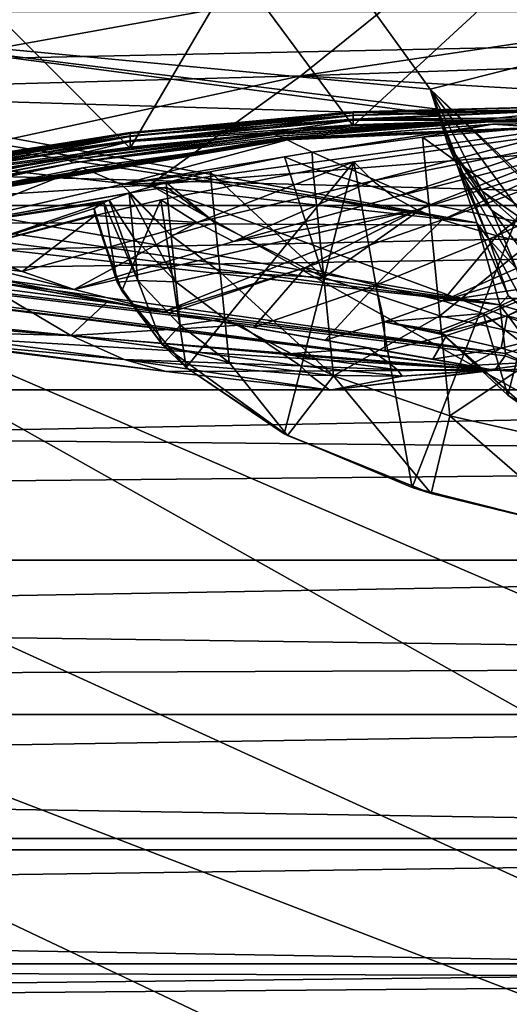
# Model space of a CAD drawing. Header units: metres. Extents: x -1204 to 0, y -809 to 0.
# Tile 112 of 135: x -316 to -258, y -175 to -58. Entities that reach past the tile are written whole.
import ezdxf

# ---------------------------------------------------------------- set-up
doc = ezdxf.new("R2010")
doc.units = ezdxf.units.M

msp = doc.modelspace()

# ---------------------------------------------------------------- linework, layer by layer
at = {"layer": 'top'}
for points in [[(-278.17038, -52.277069, 2029.386353), (-344.489166, -52.277069, 2015.045532), (-342.381622, -59.655857, 2014.233154)], [(-267.775208, -66.672073, 2028.636108), (-278.17038, -52.277069, 2029.386353), (-342.381622, -59.655857, 2014.233154)], [(-324.607971, -52.277069, 217.728256), (-303.281647, -73.665894, 213.24292), (-329.462646, -78.032028, 218.865845)], [(-324.607971, -52.277069, 217.728256), (-290.753235, -52.277069, 210.990097), (-303.281647, -73.665894, 213.24292)], [(-290.753235, -52.277069, 210.990097), (-276.877197, -71.034431, 208.818008), (-303.281647, -73.665894, 213.24292)], [(-290.753235, -52.277069, 210.990097), (-256.563019, -52.277069, 206.237686), (-276.877197, -71.034431, 208.818008)], [(-210.875702, -52.277069, 2039.214233), (-278.17038, -52.277069, 2029.386353), (-267.775208, -66.672073, 2028.636108)], [(-256.563019, -52.277069, 206.237686), (-250.390213, -70.14772, 205.591843), (-276.877197, -71.034431, 208.818008)], [(-248.685623, -84.685059, 2028.494751), (-210.875702, -52.277069, 2039.214233), (-267.775208, -66.672073, 2028.636108)], [(-345.495789, -67.359512, 1955.478638), (-266.640259, -69.719315, 2009.059448), (-342.381622, -59.655857, 2014.233154)], [(-342.381622, -59.655857, 2014.233154), (-266.640259, -69.719315, 2009.059448), (-266.879822, -69.063744, 2013.302856)], [(-266.879822, -69.063744, 2013.302856), (-267.775208, -66.672073, 2028.636108), (-342.381622, -59.655857, 2014.233154)], [(-408.196045, -66.271866, 1898.582886), (-426.751129, -67.791565, 1860.075562), (-259.518127, -92.216759, 1813.18335)], [(-408.196045, -66.271866, 1898.582886), (-262.235535, -82.48381, 1914.326294), (-364.144409, -66.820793, 1941.365845)], [(-262.235535, -82.48381, 1914.326294), (-408.196045, -66.271866, 1898.582886), (-259.518127, -92.216759, 1813.18335)], [(-262.235535, -82.48381, 1914.326294), (-353.708588, -67.413704, 1946.987915), (-364.144409, -66.820793, 1941.365845)], [(-345.495789, -67.359512, 1955.478638), (-353.708588, -67.413704, 1946.987915), (-262.235535, -82.48381, 1914.326294)], [(-266.640259, -69.719315, 2009.059448), (-345.495789, -67.359512, 1955.478638), (-262.235535, -82.48381, 1914.326294)], [(-265.662384, -73.181023, 2027.8302), (-261.59967, -78.734474, 2027.513916), (-267.775208, -66.672073, 2028.636108)], [(-261.59967, -78.734474, 2027.513916), (-255.965561, -82.690681, 2027.717407), (-267.775208, -66.672073, 2028.636108)], [(-267.775208, -66.672073, 2028.636108), (-255.965561, -82.690681, 2027.717407), (-249.384933, -84.61161, 2028.396362)], [(-249.384933, -84.61161, 2028.396362), (-248.685623, -84.685059, 2028.494751), (-267.775208, -66.672073, 2028.636108)], [(-265.662384, -73.181023, 2027.8302), (-267.775208, -66.672073, 2028.636108), (-266.879822, -69.063744, 2013.302856)], [(-259.518127, -92.216759, 1813.18335), (-426.751129, -67.791565, 1860.075562), (-442.653564, -69.184189, 1820.396484)], [(-276.882782, -69.499634, 514.64093), (-276.882782, -69.382828, 464.540741), (-250.369675, -68.711884, 464.54068)], [(-276.882782, -69.382828, 464.540741), (-276.882782, -69.465851, 414.440399), (-250.369675, -68.711884, 464.54068)], [(-250.369675, -68.711884, 464.54068), (-276.882782, -69.465851, 414.440399), (-250.369675, -69.029884, 364.343201)], [(-250.369675, -68.711884, 464.54068), (-250.369675, -69.0886, 564.737549), (-276.882782, -69.499634, 514.64093)], [(-442.653564, -69.184189, 1820.396484), (-455.831238, -70.398582, 1779.724731), (-259.518127, -92.216759, 1813.18335)], [(-303.279938, -71.929611, 514.641663), (-276.882782, -69.382828, 464.540741), (-276.882782, -69.499634, 514.64093)], [(-276.882782, -69.382828, 464.540741), (-303.279938, -71.797523, 464.540802), (-276.882782, -69.465851, 414.440399)], [(-303.279938, -71.797523, 464.540802), (-276.882782, -69.382828, 464.540741), (-303.279938, -71.929611, 514.641663)], [(-303.279938, -71.797523, 464.540802), (-303.279938, -71.891411, 414.439728), (-276.882782, -69.465851, 414.440399)], [(-276.882782, -69.465851, 414.440399), (-303.279938, -71.891411, 414.439728), (-276.882782, -69.748695, 364.342041)], [(-303.279938, -72.287659, 564.739929), (-303.279938, -71.929611, 514.641663), (-276.882782, -69.499634, 514.64093)], [(-276.882782, -69.816254, 564.73877), (-303.279938, -72.287659, 564.739929), (-276.882782, -69.499634, 514.64093)], [(-276.882782, -69.748695, 364.342041), (-303.279938, -72.211266, 364.340881), (-276.882782, -70.231323, 314.247833)], [(-303.279938, -71.891411, 414.439728), (-303.279938, -72.211266, 364.340881), (-276.882782, -69.748695, 364.342041)], [(-276.882782, -70.332657, 614.832153), (-303.279938, -72.871628, 614.83313), (-276.882782, -69.816254, 564.73877)], [(-303.279938, -72.871628, 614.83313), (-303.279938, -72.287659, 564.739929), (-276.882782, -69.816254, 564.73877)], [(-250.369675, -69.029884, 364.343201), (-276.882782, -70.231323, 314.247833), (-250.369675, -70.04245, 264.160095)], [(-276.882782, -69.465851, 414.440399), (-276.882782, -69.748695, 364.342041), (-250.369675, -69.029884, 364.343201)], [(-250.369675, -69.029884, 364.343201), (-276.882782, -69.748695, 364.342041), (-276.882782, -70.231323, 314.247833)], [(-250.369675, -69.0886, 564.737549), (-262.123352, -70.332756, 664.562439), (-276.882782, -70.332657, 614.832153)], [(-250.369675, -69.0886, 564.737549), (-276.882782, -69.816254, 564.73877), (-276.882782, -69.499634, 514.64093)], [(-276.882782, -69.816254, 564.73877), (-250.369675, -69.0886, 564.737549), (-276.882782, -70.332657, 614.832153)], [(-265.662384, -73.181023, 2027.8302), (-266.879822, -69.063744, 2013.302856), (-264.489716, -75.891113, 2009.059448)], [(-264.489716, -75.891113, 2009.059448), (-266.879822, -69.063744, 2013.302856), (-266.640259, -69.719315, 2009.059448)], [(-264.489716, -75.891113, 2009.059448), (-266.640259, -69.719315, 2009.059448), (-260.828247, -84.427757, 1933.293335)], [(-266.640259, -69.719315, 2009.059448), (-262.235535, -82.48381, 1914.326294), (-260.828247, -84.427757, 1933.293335)], [(-237.463623, -70.354691, 664.56189), (-262.123352, -70.332756, 664.562439), (-250.369675, -69.0886, 564.737549)], [(-455.831238, -70.398582, 1779.724731), (-466.221802, -71.391251, 1738.247314), (-258.848663, -97.975372, 1711.757446)], [(-455.831238, -70.398582, 1779.724731), (-258.848663, -97.975372, 1711.757446), (-259.518127, -92.216759, 1813.18335)], [(-303.281647, -73.665894, 213.24292), (-276.877197, -71.034431, 208.818008), (-276.882782, -71.034805, 256.404907)], [(-303.281647, -73.665894, 213.24292), (-276.882782, -71.034805, 256.404907), (-303.279938, -73.665649, 256.404907)], [(-276.882782, -70.231323, 314.247833), (-303.279938, -72.757042, 314.246735), (-276.882782, -70.913689, 264.159882)], [(-276.882782, -70.231323, 314.247833), (-303.279938, -72.211266, 364.340881), (-303.279938, -72.757042, 314.246735)], [(-276.882782, -70.332657, 614.832153), (-286.738617, -71.819649, 664.523438), (-303.279938, -72.871628, 614.83313)], [(-303.279938, -73.528687, 264.159668), (-276.882782, -71.034805, 256.404907), (-276.882782, -70.913689, 264.159882)], [(-276.882782, -70.913689, 264.159882), (-303.279938, -72.757042, 314.246735), (-303.279938, -73.528687, 264.159668)], [(-303.279938, -73.665649, 256.404907), (-276.882782, -71.034805, 256.404907), (-303.279938, -73.528687, 264.159668)], [(-262.123352, -70.332756, 664.562439), (-286.738617, -71.819649, 664.523438), (-276.882782, -70.332657, 614.832153)], [(-286.738617, -71.819649, 664.523438), (-262.123352, -70.332756, 664.562439), (-286.229492, -72.030418, 669.276611)], [(-262.123352, -70.332756, 664.562439), (-261.683929, -70.45549, 669.314392), (-286.229492, -72.030418, 669.276611)], [(-286.229492, -72.030418, 669.276611), (-261.683929, -70.45549, 669.314392), (-285.719269, -72.241791, 674.029907)], [(-261.683929, -70.45549, 669.314392), (-261.2435, -70.578888, 674.066467), (-285.719269, -72.241791, 674.029907)], [(-285.719269, -72.241791, 674.029907), (-261.2435, -70.578888, 674.066467), (-285.211304, -72.45475, 678.783386)], [(-285.211304, -72.45475, 678.783386), (-261.2435, -70.578888, 674.066467), (-236.339081, -70.440811, 678.820374)], [(-285.211304, -72.45475, 678.783386), (-236.339081, -70.440811, 678.820374), (-284.959351, -72.56263, 681.160339)], [(-284.959351, -72.56263, 681.160339), (-236.339081, -70.440811, 678.820374), (-236.153702, -70.456757, 681.197021)], [(-284.834808, -72.617561, 682.348877), (-284.959351, -72.56263, 681.160339), (-236.153702, -70.456757, 681.197021)], [(-284.834808, -72.617561, 682.348877), (-236.153702, -70.456757, 681.197021), (-236.062119, -70.465492, 682.385376)], [(-284.773529, -72.645729, 682.943237), (-284.834808, -72.617561, 682.348877), (-236.062119, -70.465492, 682.385376)], [(-284.773529, -72.645729, 682.943237), (-236.062119, -70.465492, 682.385376), (-236.017105, -70.470398, 682.979675)], [(-284.743622, -72.660309, 683.240479), (-284.773529, -72.645729, 682.943237), (-236.017105, -70.470398, 682.979675)], [(-284.743622, -72.660309, 683.240479), (-236.017105, -70.470398, 682.979675), (-235.995148, -70.473236, 683.276855)], [(-284.729156, -72.667953, 683.38916), (-284.743622, -72.660309, 683.240479), (-235.995148, -70.473236, 683.276855)], [(-284.729156, -72.667953, 683.38916), (-235.995148, -70.473236, 683.276855), (-235.984558, -70.474922, 683.425415)], [(-260.378906, -70.836922, 683.571777), (-284.729156, -72.667953, 683.38916), (-235.984558, -70.474922, 683.425415)], [(-284.729156, -72.667953, 683.38916), (-260.378906, -70.836922, 683.571777), (-284.717194, -72.677261, 683.537781)], [(-260.378906, -70.836922, 683.571777), (-281.759491, -74.153938, 721.404175), (-284.717194, -72.677261, 683.537781)], [(-268.667816, -72.375862, 715.761597), (-281.759491, -74.153938, 721.404175), (-260.378906, -70.836922, 683.571777)], [(-276.882782, -70.913689, 264.159882), (-250.369675, -70.14772, 256.404907), (-250.369675, -70.04245, 264.160095)], [(-250.369675, -70.04245, 264.160095), (-276.882782, -70.231323, 314.247833), (-276.882782, -70.913689, 264.159882)], [(-276.882782, -71.034805, 256.404907), (-250.369675, -70.14772, 256.404907), (-276.882782, -70.913689, 264.159882)], [(-276.877197, -71.034431, 208.818008), (-250.369675, -70.14772, 256.404907), (-276.882782, -71.034805, 256.404907)], [(-276.877197, -71.034431, 208.818008), (-250.390213, -70.14772, 205.591843), (-250.369675, -70.14772, 256.404907)], [(-254.862625, -71.172005, 711.637573), (-268.667816, -72.375862, 715.761597), (-260.378906, -70.836922, 683.571777)], [(-262.123352, -70.332756, 664.562439), (-237.463623, -70.354691, 664.56189), (-261.683929, -70.45549, 669.314392)], [(-237.463623, -70.354691, 664.56189), (-237.088516, -70.382545, 669.314636), (-261.683929, -70.45549, 669.314392)], [(-261.683929, -70.45549, 669.314392), (-237.088516, -70.382545, 669.314636), (-261.2435, -70.578888, 674.066467)], [(-237.088516, -70.382545, 669.314636), (-236.712921, -70.411072, 674.067444), (-261.2435, -70.578888, 674.066467)], [(-261.2435, -70.578888, 674.066467), (-236.712921, -70.411072, 674.067444), (-236.339081, -70.440811, 678.820374)], [(-235.984558, -70.474922, 683.425415), (-235.975861, -70.47789, 683.574036), (-260.378906, -70.836922, 683.571777)], [(-235.975861, -70.47789, 683.574036), (-240.700684, -70.562172, 708.823303), (-260.378906, -70.836922, 683.571777)], [(-260.378906, -70.836922, 683.571777), (-240.700684, -70.562172, 708.823303), (-254.862625, -71.172005, 711.637573)], [(-473.776428, -72.127205, 1696.156494), (-478.459229, -72.580704, 1653.644287), (-260.131592, -99.941025, 1610.207397)], [(-466.221802, -71.391251, 1738.247314), (-473.776428, -72.127205, 1696.156494), (-258.848663, -97.975372, 1711.757446)], [(-258.848663, -97.975372, 1711.757446), (-473.776428, -72.127205, 1696.156494), (-258.878174, -98.22435, 1704.796509)], [(-473.776428, -72.127205, 1696.156494), (-260.131592, -99.941025, 1610.207397), (-258.878174, -98.22435, 1704.796509)], [(-329.446594, -75.944565, 464.540863), (-303.279938, -71.797523, 464.540802), (-329.446594, -76.091934, 514.642456)], [(-303.279938, -71.797523, 464.540802), (-303.279938, -71.929611, 514.641663), (-329.446594, -76.091934, 514.642456)], [(-303.279938, -71.797523, 464.540802), (-329.446594, -75.944565, 464.540863), (-303.279938, -71.891411, 414.439728)], [(-329.446594, -75.944565, 464.540863), (-329.446594, -76.049316, 414.439056), (-303.279938, -71.891411, 414.439728)], [(-329.446594, -76.049316, 414.439056), (-303.279938, -72.211266, 364.340881), (-303.279938, -71.891411, 414.439728)], [(-329.446594, -76.491409, 564.74115), (-303.279938, -71.929611, 514.641663), (-303.279938, -72.287659, 564.739929)], [(-329.446594, -76.091934, 514.642456), (-303.279938, -71.929611, 514.641663), (-329.446594, -76.491409, 564.74115)], [(-303.279938, -72.211266, 364.340881), (-329.446594, -76.406174, 364.339722), (-303.279938, -72.757042, 314.246735)], [(-329.446594, -76.406174, 364.339722), (-303.279938, -72.211266, 364.340881), (-329.446594, -76.049316, 414.439056)], [(-311.218018, -74.809746, 664.445129), (-286.738617, -71.819649, 664.523438), (-310.633484, -75.101288, 669.201416)], [(-286.738617, -71.819649, 664.523438), (-311.218018, -74.809746, 664.445129), (-303.279938, -72.871628, 614.83313)], [(-286.738617, -71.819649, 664.523438), (-286.229492, -72.030418, 669.276611), (-310.633484, -75.101288, 669.201416)], [(-310.633484, -75.101288, 669.201416), (-286.229492, -72.030418, 669.276611), (-310.049103, -75.393501, 673.957886)], [(-286.229492, -72.030418, 669.276611), (-285.719269, -72.241791, 674.029907), (-310.049103, -75.393501, 673.957886)], [(-310.049103, -75.393501, 673.957886), (-285.719269, -72.241791, 674.029907), (-285.211304, -72.45475, 678.783386)], [(-274.569244, -77.53093, 814.001709), (-276.7966, -75.263687, 762.33905), (-253.710861, -72.084984, 762.362244)], [(-276.7966, -75.263687, 762.33905), (-269.919525, -113.818291, 761.317261), (-253.710861, -72.084984, 762.362244)], [(-253.710861, -72.084984, 762.362244), (-253.563034, -73.432732, 814.112305), (-274.569244, -77.53093, 814.001709)], [(-269.919525, -113.818291, 761.317261), (-251.758255, -118.492004, 761.148682), (-253.710861, -72.084984, 762.362244)], [(-268.667816, -72.375862, 715.761597), (-254.862625, -71.172005, 711.637573), (-253.738297, -83.096649, 717.745605)], [(-478.459229, -72.580704, 1653.644287), (-480.247559, -72.735626, 1610.922363), (-260.131592, -99.941025, 1610.207397)], [(-480.247559, -72.735626, 1610.922363), (-378.457642, -90.359482, 1610.460938), (-260.131592, -99.941025, 1610.207397)], [(-333.155792, -80.575264, 680.993347), (-333.483063, -80.389717, 678.612305), (-285.211304, -72.45475, 678.783386)], [(-285.211304, -72.45475, 678.783386), (-333.483063, -80.389717, 678.612305), (-310.049103, -75.393501, 673.957886)], [(-284.959351, -72.56263, 681.160339), (-333.155792, -80.575264, 680.993347), (-285.211304, -72.45475, 678.783386)], [(-332.993927, -80.669266, 682.184021), (-333.155792, -80.575264, 680.993347), (-284.959351, -72.56263, 681.160339)], [(-284.834808, -72.617561, 682.348877), (-332.993927, -80.669266, 682.184021), (-284.959351, -72.56263, 681.160339)], [(-332.914246, -80.717133, 682.77948), (-332.993927, -80.669266, 682.184021), (-284.834808, -72.617561, 682.348877)], [(-284.773529, -72.645729, 682.943237), (-332.914246, -80.717133, 682.77948), (-284.834808, -72.617561, 682.348877)], [(-332.875275, -80.741676, 683.077271), (-332.914246, -80.717133, 682.77948), (-284.773529, -72.645729, 682.943237)], [(-284.743622, -72.660309, 683.240479), (-332.875275, -80.741676, 683.077271), (-284.773529, -72.645729, 682.943237)], [(-332.856415, -80.754379, 683.226196), (-332.875275, -80.741676, 683.077271), (-284.743622, -72.660309, 683.240479)], [(-284.729156, -72.667953, 683.38916), (-332.856415, -80.754379, 683.226196), (-284.743622, -72.660309, 683.240479)], [(-332.856415, -80.754379, 683.226196), (-284.729156, -72.667953, 683.38916), (-308.900818, -75.992126, 683.472168)], [(-329.446594, -77.142944, 614.834167), (-329.446594, -76.491409, 564.74115), (-303.279938, -72.287659, 564.739929)], [(-303.279938, -72.287659, 564.739929), (-303.279938, -72.871628, 614.83313), (-329.446594, -77.142944, 614.834167)], [(-303.279938, -72.757042, 314.246735), (-329.446594, -77.015099, 314.245636), (-303.279938, -73.528687, 264.159668)], [(-303.279938, -72.757042, 314.246735), (-329.446594, -76.406174, 364.339722), (-329.446594, -77.015099, 314.245636)], [(-303.279938, -72.871628, 614.83313), (-311.218018, -74.809746, 664.445129), (-329.446594, -77.142944, 614.834167)], [(-308.900818, -75.992126, 683.472168), (-284.729156, -72.667953, 683.38916), (-284.717194, -72.677261, 683.537781)], [(-284.717194, -72.677261, 683.537781), (-304.306427, -77.984001, 722.246948), (-308.900818, -75.992126, 683.472168)], [(-281.759491, -74.153938, 721.404175), (-304.306427, -77.984001, 722.246948), (-284.717194, -72.677261, 683.537781)], [(-267.930023, -80.262146, 719.75354), (-281.759491, -74.153938, 721.404175), (-268.667816, -72.375862, 715.761597)], [(-253.738297, -83.096649, 717.745605), (-267.930023, -80.262146, 719.75354), (-268.667816, -72.375862, 715.761597)], [(-261.59967, -78.734474, 2027.513916), (-265.662384, -73.181023, 2027.8302), (-260.472534, -81.03244, 2009.059448)], [(-260.472534, -81.03244, 2009.059448), (-265.662384, -73.181023, 2027.8302), (-264.489716, -75.891113, 2009.059448)], [(-329.462646, -78.032028, 218.865845), (-303.279938, -73.665649, 256.404907), (-329.446594, -78.028831, 256.404907)], [(-329.462646, -78.032028, 218.865845), (-303.281647, -73.665894, 213.24292), (-303.279938, -73.665649, 256.404907)], [(-329.446594, -77.876022, 264.159424), (-303.279938, -73.665649, 256.404907), (-303.279938, -73.528687, 264.159668)], [(-303.279938, -73.528687, 264.159668), (-329.446594, -77.015099, 314.245636), (-329.446594, -77.876022, 264.159424)], [(-329.446594, -78.028831, 256.404907), (-303.279938, -73.665649, 256.404907), (-329.446594, -77.876022, 264.159424)], [(-281.759491, -74.153938, 721.404175), (-285.021149, -74.707733, 723.175964), (-304.306427, -77.984001, 722.246948)], [(-281.661041, -76.051819, 722.391174), (-285.021149, -74.707733, 723.175964), (-281.759491, -74.153938, 721.404175)], [(-267.930023, -80.262146, 719.75354), (-281.661041, -76.051819, 722.391174), (-281.759491, -74.153938, 721.404175)], [(-253.563034, -73.432732, 814.112305), (-272.048859, -79.443771, 866.967041), (-274.569244, -77.53093, 814.001709)], [(-253.563034, -73.432732, 814.112305), (-252.939392, -74.575821, 867.177368), (-272.048859, -79.443771, 866.967041)], [(-252.939392, -74.575821, 867.177368), (-269.307739, -80.971298, 919.948853), (-272.048859, -79.443771, 866.967041)], [(-252.939392, -74.575821, 867.177368), (-251.84726, -75.500259, 920.247742), (-269.307739, -80.971298, 919.948853)], [(-334.847198, -79.754227, 669.087463), (-335.607483, -79.416496, 664.324402), (-311.218018, -74.809746, 664.445129)], [(-311.218018, -74.809746, 664.445129), (-335.607483, -79.416496, 664.324402), (-329.446594, -77.142944, 614.834167)], [(-310.633484, -75.101288, 669.201416), (-334.847198, -79.754227, 669.087463), (-311.218018, -74.809746, 664.445129)], [(-334.668488, -79.851273, 670.470398), (-334.847198, -79.754227, 669.087463), (-310.633484, -75.101288, 669.201416)], [(-310.049103, -75.393501, 673.957886), (-334.668488, -79.851273, 670.470398), (-310.633484, -75.101288, 669.201416)], [(-310.049103, -75.393501, 673.957886), (-334.142578, -80.022072, 673.850647), (-334.668488, -79.851273, 670.470398)], [(-333.483063, -80.389717, 678.612305), (-334.142578, -80.022072, 673.850647), (-310.049103, -75.393501, 673.957886)], [(-285.021149, -74.707733, 723.175964), (-293.806152, -76.463234, 729.05835), (-304.306427, -77.984001, 722.246948)], [(-299.651154, -79.768303, 762.280762), (-276.7966, -75.263687, 762.33905), (-295.396973, -82.456459, 813.893066)], [(-299.651154, -79.768303, 762.280762), (-296.671356, -99.614227, 761.756226), (-276.7966, -75.263687, 762.33905)], [(-296.671356, -99.614227, 761.756226), (-285.059998, -107.455383, 761.522034), (-276.7966, -75.263687, 762.33905)], [(-295.396973, -82.456459, 813.893066), (-276.7966, -75.263687, 762.33905), (-274.569244, -77.53093, 814.001709)], [(-285.021149, -74.707733, 723.175964), (-280.378967, -88.98497, 730.284485), (-293.806152, -76.463234, 729.05835)], [(-276.7966, -75.263687, 762.33905), (-285.059998, -107.455383, 761.522034), (-269.919525, -113.818291, 761.317261)], [(-281.661041, -76.051819, 722.391174), (-280.378967, -88.98497, 730.284485), (-285.021149, -74.707733, 723.175964)], [(-251.84726, -75.500259, 920.247742), (-266.358978, -82.145012, 972.941101), (-269.307739, -80.971298, 919.948853)], [(-251.84726, -75.500259, 920.247742), (-250.296158, -76.229965, 973.29071), (-266.358978, -82.145012, 972.941101)], [(-332.840515, -80.769096, 683.375183), (-332.856415, -80.754379, 683.226196), (-308.900818, -75.992126, 683.472168)], [(-308.900818, -75.992126, 683.472168), (-327.628784, -83.319145, 722.196472), (-332.840515, -80.769096, 683.375183)], [(-304.306427, -77.984001, 722.246948), (-327.628784, -83.319145, 722.196472), (-308.900818, -75.992126, 683.472168)], [(-304.306427, -77.984001, 722.246948), (-293.806152, -76.463234, 729.05835), (-299.047516, -77.739052, 733.786133)], [(-293.806152, -76.463234, 729.05835), (-293.230957, -82.491493, 732.641968), (-299.047516, -77.739052, 733.786133)], [(-280.378967, -88.98497, 730.284485), (-293.230957, -82.491493, 732.641968), (-293.806152, -76.463234, 729.05835)], [(-280.378967, -88.98497, 730.284485), (-281.661041, -76.051819, 722.391174), (-267.930023, -80.262146, 719.75354)], [(-250.296158, -76.229965, 973.29071), (-259.870056, -84.040115, 1078.924683), (-266.358978, -82.145012, 972.941101)], [(-260.472534, -81.03244, 2009.059448), (-264.489716, -75.891113, 2009.059448), (-257.56839, -87.899574, 1933.207153)], [(-264.489716, -75.891113, 2009.059448), (-260.828247, -84.427757, 1933.293335), (-257.56839, -87.899574, 1933.207153)], [(-250.296158, -76.229965, 973.29071), (-245.848083, -77.436874, 1079.070068), (-259.870056, -84.040115, 1078.924683)], [(-303.313568, -78.968643, 739.037354), (-327.628784, -83.319145, 722.196472), (-304.306427, -77.984001, 722.246948)], [(-299.047516, -77.739052, 733.786133), (-303.313568, -78.968643, 739.037354), (-304.306427, -77.984001, 722.246948)], [(-299.047516, -77.739052, 733.786133), (-299.000885, -78.261055, 734.099548), (-303.313568, -78.968643, 739.037354)], [(-293.230957, -82.491493, 732.641968), (-299.000885, -78.261055, 734.099548), (-299.047516, -77.739052, 733.786133)], [(-291.053192, -84.70723, 866.758545), (-295.396973, -82.456459, 813.893066), (-274.569244, -77.53093, 814.001709)], [(-274.569244, -77.53093, 814.001709), (-272.048859, -79.443771, 866.967041), (-291.053192, -84.70723, 866.758545)], [(-245.848083, -77.436874, 1079.070068), (-252.648956, -85.747231, 1184.885986), (-259.870056, -84.040115, 1078.924683)], [(-303.313568, -78.968643, 739.037354), (-303.400482, -78.996361, 739.167847), (-327.628784, -83.319145, 722.196472)], [(-303.400482, -78.996361, 739.167847), (-305.7742, -79.826073, 743.489197), (-327.628784, -83.319145, 722.196472)], [(-302.891754, -84.224525, 742.788879), (-305.7742, -79.826073, 743.489197), (-303.400482, -78.996361, 739.167847)], [(-303.313568, -78.968643, 739.037354), (-298.43103, -84.009674, 737.809326), (-303.400482, -78.996361, 739.167847)], [(-298.43103, -84.009674, 737.809326), (-297.889679, -89.470695, 741.93689), (-303.400482, -78.996361, 739.167847)], [(-303.400482, -78.996361, 739.167847), (-297.889679, -89.470695, 741.93689), (-302.891754, -84.224525, 742.788879)], [(-299.000885, -78.261055, 734.099548), (-298.43103, -84.009674, 737.809326), (-303.313568, -78.968643, 739.037354)], [(-299.000885, -78.261055, 734.099548), (-293.230957, -82.491493, 732.641968), (-298.43103, -84.009674, 737.809326)], [(-255.965561, -82.690681, 2027.717407), (-261.59967, -78.734474, 2027.513916), (-255.014404, -84.607147, 2009.059448)], [(-255.014404, -84.607147, 2009.059448), (-261.59967, -78.734474, 2027.513916), (-260.472534, -81.03244, 2009.059448)], [(-356.83606, -82.879173, 1042.141235), (-280.197418, -96.401306, 1184.866943), (-374.275208, -79.80957, 1103.093628)], [(-280.197418, -96.401306, 1184.866943), (-273.112457, -97.650322, 1290.932251), (-374.275208, -79.80957, 1103.093628)], [(-374.275208, -79.80957, 1103.093628), (-273.112457, -97.650322, 1290.932251), (-351.072571, -83.905075, 1588.958252)], [(-327.628784, -83.319145, 722.196472), (-305.7742, -79.826073, 743.489197), (-306.435394, -80.099075, 745.169556)], [(-327.628784, -83.319145, 722.196472), (-306.435394, -80.099075, 745.169556), (-322.603668, -85.595436, 761.059448)], [(-306.435394, -80.099075, 745.169556), (-307.55481, -80.820145, 751.349731), (-322.603668, -85.595436, 761.059448)], [(-304.854034, -89.541359, 751.34967), (-307.55481, -80.820145, 751.349731), (-306.435394, -80.099075, 745.169556)], [(-295.396973, -82.456459, 813.893066), (-307.453217, -81.623161, 762.252563), (-299.651154, -79.768303, 762.280762)], [(-307.453217, -81.623161, 762.252563), (-304.295715, -90.559036, 762.011719), (-299.651154, -79.768303, 762.280762)], [(-306.435394, -80.099075, 745.169556), (-305.7742, -79.826073, 743.489197), (-302.386597, -89.320511, 746.887085)], [(-302.386597, -89.320511, 746.887085), (-304.854034, -89.541359, 751.34967), (-306.435394, -80.099075, 745.169556)], [(-302.386597, -89.320511, 746.887085), (-305.7742, -79.826073, 743.489197), (-302.891754, -84.224525, 742.788879)], [(-304.295715, -90.559036, 762.011719), (-296.671356, -99.614227, 761.756226), (-299.651154, -79.768303, 762.280762)], [(-272.048859, -79.443771, 866.967041), (-269.307739, -80.971298, 919.948853), (-291.053192, -84.70723, 866.758545)], [(-266.61554, -93.522057, 728.493347), (-280.378967, -88.98497, 730.284485), (-267.930023, -80.262146, 719.75354)], [(-266.61554, -93.522057, 728.493347), (-267.930023, -80.262146, 719.75354), (-253.738297, -83.096649, 717.745605)], [(-322.603668, -85.595436, 761.059448), (-307.55481, -80.820145, 751.349731), (-307.466583, -81.529007, 761.059387)], [(-322.603668, -85.595436, 761.059448), (-307.466583, -81.529007, 761.059387), (-307.453217, -81.623161, 762.252563)], [(-299.366211, -93.022263, 965.059692), (-309.933197, -90.38266, 866.520813), (-269.307739, -80.971298, 919.948853)], [(-269.307739, -80.971298, 919.948853), (-309.933197, -90.38266, 866.520813), (-291.053192, -84.70723, 866.758545)], [(-307.466583, -81.529007, 761.059387), (-307.55481, -80.820145, 751.349731), (-304.854034, -89.541359, 751.34967)], [(-307.453217, -81.623161, 762.252563), (-307.466583, -81.529007, 761.059387), (-304.295715, -90.559036, 762.011719)], [(-307.466583, -81.529007, 761.059387), (-304.854034, -89.541359, 751.34967), (-304.295715, -90.559036, 762.011719)], [(-282.517853, -87.792259, 972.59021), (-299.366211, -93.022263, 965.059692), (-269.307739, -80.971298, 919.948853)], [(-269.307739, -80.971298, 919.948853), (-266.358978, -82.145012, 972.941101), (-282.517853, -87.792259, 972.59021)], [(-255.014404, -84.607147, 2009.059448), (-260.472534, -81.03244, 2009.059448), (-253.468658, -90.322952, 1933.121216)], [(-260.472534, -81.03244, 2009.059448), (-257.56839, -87.899574, 1933.207153), (-253.468658, -90.322952, 1933.121216)], [(-316.096039, -88.241402, 813.757935), (-322.603668, -85.595436, 761.059448), (-307.453217, -81.623161, 762.252563)], [(-316.096039, -88.241402, 813.757935), (-307.453217, -81.623161, 762.252563), (-295.396973, -82.456459, 813.893066)], [(-309.933197, -90.38266, 866.520813), (-316.096039, -88.241402, 813.757935), (-295.396973, -82.456459, 813.893066)], [(-309.933197, -90.38266, 866.520813), (-295.396973, -82.456459, 813.893066), (-291.053192, -84.70723, 866.758545)], [(-298.43103, -84.009674, 737.809326), (-293.230957, -82.491493, 732.641968), (-292.651764, -88.334335, 736.709106)], [(-292.651764, -88.334335, 736.709106), (-293.230957, -82.491493, 732.641968), (-280.378967, -88.98497, 730.284485)], [(-266.358978, -82.145012, 972.941101), (-274.225128, -89.884018, 1078.778931), (-282.517853, -87.792259, 972.59021)], [(-266.358978, -82.145012, 972.941101), (-259.870056, -84.040115, 1078.924683), (-274.225128, -89.884018, 1078.778931)], [(-258.547729, -91.096466, 1857.279663), (-262.235535, -82.48381, 1914.326294), (-259.518127, -92.216759, 1813.18335)], [(-260.828247, -84.427757, 1933.293335), (-262.235535, -82.48381, 1914.326294), (-258.547729, -91.096466, 1857.279663)], [(-343.278625, -85.308418, 980.177673), (-288.704315, -94.901497, 1078.634888), (-356.83606, -82.879173, 1042.141235)], [(-288.704315, -94.901497, 1078.634888), (-280.197418, -96.401306, 1184.866943), (-356.83606, -82.879173, 1042.141235)], [(-252.39917, -96.605309, 727.129822), (-266.61554, -93.522057, 728.493347), (-253.738297, -83.096649, 717.745605)], [(-273.112457, -97.650322, 1290.932251), (-336.890472, -86.405754, 1595.911743), (-351.072571, -83.905075, 1588.958252)], [(-322.603668, -85.595436, 761.059448), (-316.096039, -88.241402, 813.757935), (-325.531738, -84.833885, 753.682373)], [(-325.531738, -84.833885, 753.682373), (-316.096039, -88.241402, 813.757935), (-320.890747, -87.640182, 824.204712)], [(-297.889679, -89.470695, 741.93689), (-302.386597, -89.320511, 746.887085), (-302.891754, -84.224525, 742.788879)], [(-297.889679, -89.470695, 741.93689), (-298.43103, -84.009674, 737.809326), (-292.651764, -88.334335, 736.709106)], [(-259.870056, -84.040115, 1078.924683), (-266.268585, -91.732628, 1184.873901), (-274.225128, -89.884018, 1078.778931)], [(-252.648956, -85.747231, 1184.885986), (-266.268585, -91.732628, 1184.873901), (-259.870056, -84.040115, 1078.924683)], [(-257.56839, -87.899574, 1933.207153), (-260.828247, -84.427757, 1933.293335), (-256.057129, -93.229828, 1857.174438)], [(-260.828247, -84.427757, 1933.293335), (-258.547729, -91.096466, 1857.279663), (-256.057129, -93.229828, 1857.174438)], [(-319.984436, -89.386711, 965.059692), (-288.704315, -94.901497, 1078.634888), (-343.278625, -85.308418, 980.177673)], [(-266.442505, -95.562141, 1278.095215), (-255.858917, -104.84761, 1277.825928), (-242.26416, -85.4701, 1278.2948)], [(-266.442505, -95.562141, 1278.095215), (-242.26416, -85.4701, 1278.2948), (-258.658356, -93.507774, 1290.862061)], [(-246.314774, -85.616112, 1243.019653), (-266.268585, -91.732628, 1184.873901), (-252.648956, -85.747231, 1184.885986)], [(-246.314774, -85.616112, 1243.019653), (-254.323395, -89.916473, 1250.821045), (-266.268585, -91.732628, 1184.873901)], [(-258.658356, -93.507774, 1290.862061), (-242.26416, -85.4701, 1278.2948), (-244.697678, -87.487213, 1290.802368)], [(-336.890472, -86.405754, 1595.911743), (-273.112457, -97.650322, 1290.932251), (-321.712891, -89.08197, 1600.562622)], [(-316.096039, -88.241402, 813.757935), (-309.933197, -90.38266, 866.520813), (-320.890747, -87.640182, 824.204712)], [(-320.890747, -87.640182, 824.204712), (-309.933197, -90.38266, 866.520813), (-319.03598, -89.158455, 894.732239)], [(-298.643921, -93.149055, 972.240723), (-299.366211, -93.022263, 965.059692), (-282.517853, -87.792259, 972.59021)], [(-288.704315, -94.901497, 1078.634888), (-298.643921, -93.149055, 972.240723), (-282.517853, -87.792259, 972.59021)], [(-292.651764, -88.334335, 736.709106), (-292.103699, -93.863045, 741.200012), (-297.889679, -89.470695, 741.93689)], [(-280.378967, -88.98497, 730.284485), (-279.225739, -100.618393, 740.00824), (-292.651764, -88.334335, 736.709106)], [(-279.225739, -100.618393, 740.00824), (-292.103699, -93.863045, 741.200012), (-292.651764, -88.334335, 736.709106)], [(-282.517853, -87.792259, 972.59021), (-274.225128, -89.884018, 1078.778931), (-288.704315, -94.901497, 1078.634888)], [(-244.697678, -87.487213, 1290.802368), (-251.400711, -95.371475, 1396.731201), (-258.658356, -93.507774, 1290.862061)], [(-321.712891, -89.08197, 1600.562622), (-310.34375, -95.818497, 1604.102539), (-334.79834, -93.365707, 1599.250854)], [(-321.712891, -89.08197, 1600.562622), (-306.017487, -91.84948, 1602.751587), (-310.34375, -95.818497, 1604.102539)], [(-273.112457, -97.650322, 1290.932251), (-267.439392, -98.650291, 1396.825317), (-321.712891, -89.08197, 1600.562622)], [(-321.712891, -89.08197, 1600.562622), (-267.439392, -98.650291, 1396.825317), (-306.017487, -91.84948, 1602.751587)], [(-319.03598, -89.158455, 894.732239), (-299.366211, -93.022263, 965.059692), (-319.984436, -89.386711, 965.059692)], [(-299.366211, -93.022263, 965.059692), (-298.643921, -93.149055, 972.240723), (-319.984436, -89.386711, 965.059692)], [(-298.643921, -93.149055, 972.240723), (-288.704315, -94.901497, 1078.634888), (-319.984436, -89.386711, 965.059692)], [(-309.933197, -90.38266, 866.520813), (-299.366211, -93.022263, 965.059692), (-319.03598, -89.158455, 894.732239)], [(-299.466919, -96.937027, 751.34967), (-304.854034, -89.541359, 751.34967), (-302.386597, -89.320511, 746.887085)], [(-304.295715, -90.559036, 762.011719), (-304.854034, -89.541359, 751.34967), (-299.466919, -96.937027, 751.34967)], [(-297.379822, -94.613808, 746.460022), (-302.386597, -89.320511, 746.887085), (-297.889679, -89.470695, 741.93689)], [(-297.379822, -94.613808, 746.460022), (-299.466919, -96.937027, 751.34967), (-302.386597, -89.320511, 746.887085)], [(-292.103699, -93.863045, 741.200012), (-297.379822, -94.613808, 746.460022), (-297.889679, -89.470695, 741.93689)], [(-279.225739, -100.618393, 740.00824), (-280.378967, -88.98497, 730.284485), (-266.61554, -93.522057, 728.493347)], [(-378.457642, -90.359482, 1610.460938), (-338.100586, -95.254295, 1610.332642), (-260.131592, -99.941025, 1610.207397)], [(-304.295715, -90.559036, 762.011719), (-299.466919, -96.937027, 751.34967), (-296.671356, -99.614227, 761.756226)], [(-274.225128, -89.884018, 1078.778931), (-280.197418, -96.401306, 1184.866943), (-288.704315, -94.901497, 1078.634888)], [(-280.197418, -96.401306, 1184.866943), (-274.225128, -89.884018, 1078.778931), (-273.213379, -94.237137, 1184.869751)], [(-274.225128, -89.884018, 1078.778931), (-266.268585, -91.732628, 1184.873901), (-273.213379, -94.237137, 1184.869751)], [(-254.323395, -89.916473, 1250.821045), (-257.472382, -91.424812, 1254.348999), (-266.268585, -91.732628, 1184.873901)], [(-306.017487, -91.84948, 1602.751587), (-290.291626, -94.622375, 1602.445313), (-310.34375, -95.818497, 1604.102539)], [(-267.439392, -98.650291, 1396.825317), (-290.291626, -94.622375, 1602.445313), (-306.017487, -91.84948, 1602.751587)], [(-266.268585, -91.732628, 1184.873901), (-261.510864, -93.211891, 1259.450806), (-273.213379, -94.237137, 1184.869751)], [(-266.268585, -91.732628, 1184.873901), (-257.472382, -91.424812, 1254.348999), (-261.510864, -93.211891, 1259.450806)], [(-256.957611, -96.665314, 1259.022217), (-261.510864, -93.211891, 1259.450806), (-257.472382, -91.424812, 1254.348999)], [(-256.057129, -93.229828, 1857.174438), (-258.547729, -91.096466, 1857.279663), (-259.518127, -92.216759, 1813.18335)], [(-273.213379, -94.237137, 1184.869751), (-261.510864, -93.211891, 1259.450806), (-266.702789, -95.27372, 1267.624756)], [(-258.56723, -102.906921, 1267.624756), (-266.702789, -95.27372, 1267.624756), (-261.510864, -93.211891, 1259.450806)], [(-258.56723, -102.906921, 1267.624756), (-261.510864, -93.211891, 1259.450806), (-256.957611, -96.665314, 1259.022217)], [(-256.057129, -93.229828, 1857.174438), (-259.518127, -92.216759, 1813.18335), (-255.913528, -97.01442, 1781.018188)], [(-259.518127, -92.216759, 1813.18335), (-258.848663, -97.975372, 1711.757446), (-255.913528, -97.01442, 1781.018188)], [(-329.578247, -95.333214, 1602.324585), (-334.79834, -93.365707, 1599.250854), (-310.34375, -95.818497, 1604.102539)], [(-291.589813, -99.046898, 746.090698), (-297.379822, -94.613808, 746.460022), (-292.103699, -93.863045, 741.200012)], [(-279.225739, -100.618393, 740.00824), (-291.589813, -99.046898, 746.090698), (-292.103699, -93.863045, 741.200012)], [(-273.112457, -97.650322, 1290.932251), (-280.197418, -96.401306, 1184.866943), (-273.213379, -94.237137, 1184.869751)], [(-265.442596, -105.354439, 739.102783), (-279.225739, -100.618393, 740.00824), (-266.61554, -93.522057, 728.493347)], [(-266.702789, -95.27372, 1267.624756), (-266.442505, -95.562141, 1278.095215), (-273.213379, -94.237137, 1184.869751)], [(-266.442505, -95.562141, 1278.095215), (-265.848785, -95.822243, 1290.895996), (-273.213379, -94.237137, 1184.869751)], [(-273.213379, -94.237137, 1184.869751), (-265.848785, -95.822243, 1290.895996), (-273.112457, -97.650322, 1290.932251)], [(-265.442596, -105.354439, 739.102783), (-266.61554, -93.522057, 728.493347), (-252.39917, -96.605309, 727.129822)], [(-265.848785, -95.822243, 1290.895996), (-266.442505, -95.562141, 1278.095215), (-258.658356, -93.507774, 1290.862061)], [(-258.658356, -93.507774, 1290.862061), (-259.372253, -97.35051, 1396.776489), (-265.848785, -95.822243, 1290.895996)], [(-251.400711, -95.371475, 1396.731201), (-259.372253, -97.35051, 1396.776489), (-258.658356, -93.507774, 1290.862061)], [(-260.131592, -99.941025, 1610.207397), (-338.100586, -95.254295, 1610.332642), (-299.051025, -100.098587, 1610.205811)], [(-299.051025, -100.098587, 1610.205811), (-338.100586, -95.254295, 1610.332642), (-325.90155, -96.613449, 1604.942749)], [(-310.34375, -95.818497, 1604.102539), (-304.023193, -98.691284, 1607.15979), (-329.578247, -95.333214, 1602.324585)], [(-304.023193, -98.691284, 1607.15979), (-325.90155, -96.613449, 1604.942749), (-329.578247, -95.333214, 1602.324585)], [(-310.34375, -95.818497, 1604.102539), (-290.291626, -94.622375, 1602.445313), (-285.199677, -98.054344, 1602.708252)], [(-299.466919, -96.937027, 751.34967), (-297.379822, -94.613808, 746.460022), (-291.589813, -99.046898, 746.090698)], [(-290.291626, -94.622375, 1602.445313), (-275.022827, -97.314667, 1599.732788), (-285.199677, -98.054344, 1602.708252)], [(-267.439392, -98.650291, 1396.825317), (-263.16864, -99.40284, 1502.538086), (-290.291626, -94.622375, 1602.445313)], [(-263.16864, -99.40284, 1502.538086), (-275.022827, -97.314667, 1599.732788), (-290.291626, -94.622375, 1602.445313)], [(-266.442505, -95.562141, 1278.095215), (-266.702789, -95.27372, 1267.624756), (-258.56723, -102.906921, 1267.624756)], [(-253.783951, -98.917046, 1502.501831), (-259.372253, -97.35051, 1396.776489), (-251.400711, -95.371475, 1396.731201)], [(-304.023193, -98.691284, 1607.15979), (-299.051025, -100.098587, 1610.205811), (-325.90155, -96.613449, 1604.942749)], [(-285.199677, -98.054344, 1602.708252), (-283.134521, -99.434204, 1604.437378), (-310.34375, -95.818497, 1604.102539)], [(-283.134521, -99.434204, 1604.437378), (-304.023193, -98.691284, 1607.15979), (-310.34375, -95.818497, 1604.102539)], [(-265.848785, -95.822243, 1290.895996), (-267.439392, -98.650291, 1396.825317), (-273.112457, -97.650322, 1290.932251)], [(-259.372253, -97.35051, 1396.776489), (-267.439392, -98.650291, 1396.825317), (-265.848785, -95.822243, 1290.895996)], [(-255.858917, -104.84761, 1277.825928), (-266.442505, -95.562141, 1278.095215), (-258.56723, -102.906921, 1267.624756)], [(-251.211197, -108.589157, 738.413513), (-265.442596, -105.354439, 739.102783), (-252.39917, -96.605309, 727.129822)], [(-247.904907, -109.514252, 1267.624756), (-258.56723, -102.906921, 1267.624756), (-256.957611, -96.665314, 1259.022217)], [(-299.466919, -96.937027, 751.34967), (-284.653778, -107.669029, 751.34967), (-296.671356, -99.614227, 761.756226)], [(-284.653778, -107.669029, 751.34967), (-299.466919, -96.937027, 751.34967), (-291.589813, -99.046898, 746.090698)], [(-285.199677, -98.054344, 1602.708252), (-275.022827, -97.314667, 1599.732788), (-272.740967, -99.024155, 1599.581543)], [(-275.022827, -97.314667, 1599.732788), (-260.630859, -99.852348, 1594.810181), (-272.740967, -99.024155, 1599.581543)], [(-263.16864, -99.40284, 1502.538086), (-260.630859, -99.852348, 1594.810181), (-275.022827, -97.314667, 1599.732788)], [(-263.16864, -99.40284, 1502.538086), (-267.439392, -98.650291, 1396.825317), (-259.372253, -97.35051, 1396.776489)], [(-263.16864, -99.40284, 1502.538086), (-259.372253, -97.35051, 1396.776489), (-253.783951, -98.917046, 1502.501831)], [(-255.913528, -97.01442, 1781.018188), (-258.848663, -97.975372, 1711.757446), (-255.048935, -99.736771, 1704.796509)], [(-283.134521, -99.434204, 1604.437378), (-281.99176, -100.548157, 1606.32959), (-304.023193, -98.691284, 1607.15979)], [(-281.99176, -100.548157, 1606.32959), (-279.638397, -102.306808, 1610.148071), (-304.023193, -98.691284, 1607.15979)], [(-304.023193, -98.691284, 1607.15979), (-279.638397, -102.306808, 1610.148071), (-299.051025, -100.098587, 1610.205811)], [(-284.653778, -107.669029, 751.34967), (-291.589813, -99.046898, 746.090698), (-279.225739, -100.618393, 740.00824)], [(-272.740967, -99.024155, 1599.581543), (-271.654449, -99.907928, 1602.119995), (-285.199677, -98.054344, 1602.708252)], [(-271.654449, -99.907928, 1602.119995), (-283.134521, -99.434204, 1604.437378), (-285.199677, -98.054344, 1602.708252)], [(-272.740967, -99.024155, 1599.581543), (-260.630859, -99.852348, 1594.810181), (-271.654449, -99.907928, 1602.119995)], [(-260.630859, -99.852348, 1594.810181), (-263.16864, -99.40284, 1502.538086), (-253.783951, -98.917046, 1502.501831)], [(-260.630859, -99.852348, 1594.810181), (-253.783951, -98.917046, 1502.501831), (-249.279663, -100.623222, 1608.062744)], [(-258.878174, -98.22435, 1704.796509), (-260.131592, -99.941025, 1610.207397), (-255.048935, -99.736771, 1704.796509)], [(-258.848663, -97.975372, 1711.757446), (-258.878174, -98.22435, 1704.796509), (-255.048935, -99.736771, 1704.796509)], [(-299.051025, -100.098587, 1610.205811), (-279.638397, -102.306808, 1610.148071), (-260.131592, -99.941025, 1610.207397)], [(-296.671356, -99.614227, 761.756226), (-284.653778, -107.669029, 751.34967), (-285.059998, -107.455383, 761.522034)], [(-271.654449, -99.907928, 1602.119995), (-271.075104, -100.653107, 1604.790771), (-283.134521, -99.434204, 1604.437378)], [(-271.075104, -100.653107, 1604.790771), (-281.99176, -100.548157, 1606.32959), (-283.134521, -99.434204, 1604.437378)], [(-260.290894, -99.909599, 1608.066772), (-279.638397, -102.306808, 1610.148071), (-271.075104, -100.653107, 1604.790771)], [(-260.290894, -99.909599, 1608.066772), (-260.131592, -99.941025, 1610.207397), (-279.638397, -102.306808, 1610.148071)], [(-260.630859, -99.852348, 1594.810181), (-271.075104, -100.653107, 1604.790771), (-271.654449, -99.907928, 1602.119995)], [(-260.630859, -99.852348, 1594.810181), (-260.290894, -99.909599, 1608.066772), (-271.075104, -100.653107, 1604.790771)], [(-260.290894, -99.909599, 1608.066772), (-260.630859, -99.852348, 1594.810181), (-249.279663, -100.623222, 1608.062744)], [(-260.290894, -99.909599, 1608.066772), (-249.279663, -100.623222, 1608.062744), (-260.131592, -99.941025, 1610.207397)], [(-260.131592, -99.941025, 1610.207397), (-247.277603, -100.662025, 1660.67334), (-255.048935, -99.736771, 1704.796509)], [(-249.279663, -100.623222, 1608.062744), (-247.277603, -100.662025, 1660.67334), (-260.131592, -99.941025, 1610.207397)], [(-267.657043, -114.545082, 751.349609), (-284.653778, -107.669029, 751.34967), (-279.225739, -100.618393, 740.00824)], [(-271.075104, -100.653107, 1604.790771), (-279.638397, -102.306808, 1610.148071), (-281.99176, -100.548157, 1606.32959)], [(-267.657043, -114.545082, 751.349609), (-279.225739, -100.618393, 740.00824), (-265.442596, -105.354439, 739.102783)], [(-255.858917, -104.84761, 1277.825928), (-258.56723, -102.906921, 1267.624756), (-247.904907, -109.514252, 1267.624756)], [(-249.823822, -118.855019, 751.349609), (-267.657043, -114.545082, 751.349609), (-265.442596, -105.354439, 739.102783)], [(-249.823822, -118.855019, 751.349609), (-265.442596, -105.354439, 739.102783), (-251.211197, -108.589157, 738.413513)], [(-284.653778, -107.669029, 751.34967), (-267.657043, -114.545082, 751.349609), (-285.059998, -107.455383, 761.522034)], [(-285.059998, -107.455383, 761.522034), (-267.657043, -114.545082, 751.349609), (-269.919525, -113.818291, 761.317261)], [(-267.657043, -114.545082, 751.349609), (-249.823822, -118.855019, 751.349609), (-269.919525, -113.818291, 761.317261)], [(-269.919525, -113.818291, 761.317261), (-249.823822, -118.855019, 751.349609), (-251.758255, -118.492004, 761.148682)]]:
    msp.add_3dface(points, dxfattribs=at)
at = {"layer": 'top0123410'}
for points in [[(-55.062557, -54.857471, 2079.170898), (-1148.979736, -54.857471, 2079.170898), (-62.500916, -83.822968, 2099.452637)], [(-1148.979736, -54.857471, 2079.170898), (-1143.290527, -78.174026, 2095.497314), (-62.500916, -83.822968, 2099.452637)], [(-1146.364624, -57.472641, 2077.3396), (-57.677727, -57.472641, 2077.3396), (-1140.89856, -80.469208, 2093.442139)], [(-57.677727, -57.472641, 2077.3396), (-63.143745, -80.469208, 2093.442139), (-1140.89856, -80.469208, 2093.442139)], [(-62.500916, -83.822968, 2099.452637), (-1143.290527, -78.174026, 2095.497314), (-1135.536011, -100.241104, 2110.94873)], [(-1140.89856, -80.469208, 2093.442139), (-63.143745, -80.469208, 2093.442139), (-1133.377563, -102.250114, 2108.693115)], [(-63.143745, -80.469208, 2093.442139), (-70.66478, -102.250114, 2108.693115), (-1133.377563, -102.250114, 2108.693115)], [(-73.120026, -110.688354, 2118.26416), (-62.500916, -83.822968, 2099.452637), (-1135.536011, -100.241104, 2110.94873)], [(-73.120026, -110.688354, 2118.26416), (-1135.536011, -100.241104, 2110.94873), (-1125.842896, -120.685265, 2125.263916)], [(-1133.377563, -102.250114, 2108.693115), (-70.66478, -102.250114, 2108.693115), (-1123.930176, -122.44268, 2122.832275)], [(-70.66478, -102.250114, 2108.693115), (-80.112152, -122.44268, 2122.832275), (-1123.930176, -122.44268, 2122.832275)], [(-86.644287, -134.744339, 2135.108154), (-73.120026, -110.688354, 2118.26416), (-1125.842896, -120.685265, 2125.263916)], [(-86.644287, -134.744339, 2135.108154), (-1125.842896, -120.685265, 2125.263916), (-1114.374756, -139.161072, 2138.200928)], [(-1123.930176, -122.44268, 2122.832275), (-80.112152, -122.44268, 2122.832275), (-1112.71814, -140.701401, 2135.617188)], [(-80.112152, -122.44268, 2122.832275), (-91.324203, -140.701401, 2135.617188), (-1112.71814, -140.701401, 2135.617188)], [(-102.716942, -155.356339, 2149.541016), (-86.644287, -134.744339, 2135.108154), (-1114.374756, -139.161072, 2138.200928)], [(-102.716942, -155.356339, 2149.541016), (-1114.374756, -139.161072, 2138.200928), (-1101.325439, -155.356339, 2149.541016)], [(-1112.71814, -140.701401, 2135.617188), (-91.324203, -140.701401, 2135.617188), (-1099.933228, -156.713867, 2146.829102)], [(-91.324203, -140.701401, 2135.617188), (-104.1091, -156.713867, 2146.829102), (-1099.933228, -156.713867, 2146.829102)], [(-120.913994, -171.980591, 2161.181396), (-1101.325439, -155.356339, 2149.541016), (-1086.915405, -168.997421, 2159.092529)], [(-120.913994, -171.980591, 2161.181396), (-102.716942, -155.356339, 2149.541016), (-1101.325439, -155.356339, 2149.541016)], [(-1099.933228, -156.713867, 2146.829102), (-104.1091, -156.713867, 2146.829102), (-1085.794189, -170.206116, 2156.276611)], [(-104.1091, -156.713867, 2146.829102), (-118.248085, -170.206116, 2156.276611), (-1085.794189, -170.206116, 2156.276611)], [(-1071.388184, -179.853867, 2166.694336), (-120.913994, -171.980591, 2161.181396), (-1086.915405, -168.997421, 2159.092529)], [(-1085.794189, -170.206116, 2156.276611), (-118.248085, -170.206116, 2156.276611), (-1070.543091, -180.947266, 2163.797607)], [(-118.248085, -170.206116, 2156.276611), (-133.499237, -180.947266, 2163.797607), (-1070.543091, -180.947266, 2163.797607)], [(-140.755402, -184.178574, 2169.722412), (-120.913994, -171.980591, 2161.181396), (-1071.388184, -179.853867, 2166.694336)]]:
    msp.add_3dface(points, dxfattribs=at)
at = {"layer": 'top0123459'}
for points in [[(-10, -10, 90), (-602.021179, -625.846375, 90), (-1194.042358, -10, 90)], [(-594.006104, -626.560364, 90), (-602.021179, -625.846375, 90), (-10, -10, 90)], [(-585.781799, -628.854126, 90), (-594.006104, -626.560364, 90), (-10, -10, 90)], [(-577.802734, -632.855408, 90), (-585.781799, -628.854126, 90), (-10, -10, 90)], [(-10, -10, 90), (-570.615173, -638.481506, 90), (-577.802734, -632.855408, 90)], [(-317.021149, -753.244812, 90), (-570.615173, -638.481506, 90), (-10, -10, 90)], [(-10.00001, -794.032166, 90), (-317.021149, -753.244812, 90), (-10, -10, 90)], [(-267.446167, -52.509037, 163.059708), (-333.725525, -52.381508, 163.059708), (-346.836426, -66.861519, 141.246811)], [(-267.446167, -52.509037, 163.059708), (-346.836426, -66.861519, 141.246811), (-283.072998, -65.092171, 141.089432)], [(-200.119171, -52.689598, 163.059708), (-267.446167, -52.509037, 163.059708), (-283.072998, -65.092171, 141.089432)], [(-283.072998, -65.092171, 141.089432), (-219.33197, -62.921482, 140.86116), (-200.119171, -52.689598, 163.059708)], [(-229.780869, -68.206291, 129.383224), (-219.33197, -62.921482, 140.86116), (-283.072998, -65.092171, 141.089432)], [(-283.072998, -65.092171, 141.089432), (-346.836426, -66.861519, 141.246811), (-360.52652, -81.898285, 118.593521)], [(-360.52652, -81.898285, 118.593521), (-300.968048, -77.99707, 118.661613), (-283.072998, -65.092171, 141.089432)], [(-300.968048, -77.99707, 118.661613), (-229.780869, -68.206291, 129.383224), (-283.072998, -65.092171, 141.089432)], [(-300.968048, -77.99707, 118.661613), (-240.123306, -73.158218, 118.746078), (-229.780869, -68.206291, 129.383224)], [(-240.123306, -73.158218, 118.746078), (-300.968048, -77.99707, 118.661613), (-75.01664, -161.387802, 117.206024)], [(-300.968048, -77.99707, 118.661613), (-360.52652, -81.898285, 118.593521), (-70.629105, -206.836044, 116.412727)], [(-75.01664, -161.387802, 117.206024), (-300.968048, -77.99707, 118.661613), (-70.629105, -206.836044, 116.412727)], [(-360.52652, -81.898285, 118.593521), (-421.769043, -85.030029, 118.538857), (-67.645378, -246.592377, 115.718773)], [(-70.629105, -206.836044, 116.412727), (-360.52652, -81.898285, 118.593521), (-67.645378, -246.592377, 115.718773)], [(-67.645378, -246.592377, 115.718773), (-421.769043, -85.030029, 118.538857), (-482.169464, -87.233986, 118.500389)], [(-590.164673, -606.131226, 109.443001), (-64.054756, -324.029175, 114.367111), (-482.169464, -87.233986, 118.500389)], [(-64.054756, -324.029175, 114.367111), (-65.505524, -284.940216, 115.049408), (-482.169464, -87.233986, 118.500389)], [(-482.169464, -87.233986, 118.500389), (-65.505524, -284.940216, 115.049408), (-67.645378, -246.592377, 115.718773)]]:
    msp.add_3dface(points, dxfattribs=at)

doc.saveas('drawing.dxf')
